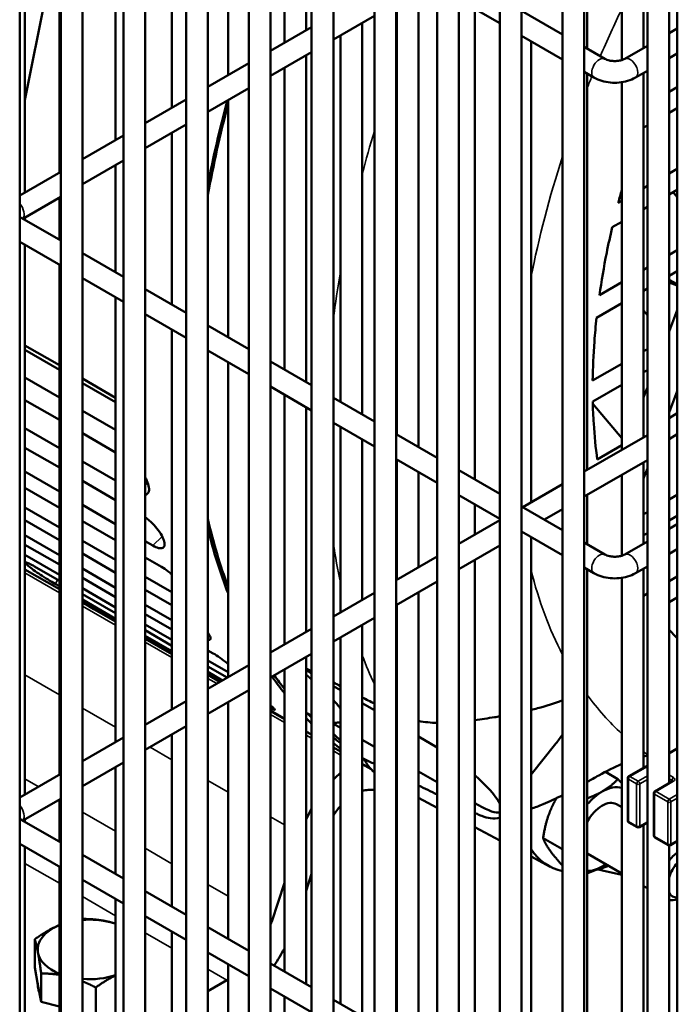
# Model space of a CAD drawing. Header units: inches. Extents: x 1 to 271, y 5 to 171.
# Tile 208 of 256: x 229.85 to 233.43, y 64.59 to 69.96. Entities that reach past the tile are written whole.
import ezdxf

# ---------------------------------------------------------------- set-up
doc = ezdxf.new("R2010")
doc.units = ezdxf.units.IN
doc.header["$LTSCALE"] = 8
doc.header["$MEASUREMENT"] = 0
doc.layers.add('Visible (ANSI)', color=7, linetype='Continuous', lineweight=50)
doc.layers.add('Visible Narrow (ANSI)', color=7, linetype='Continuous', lineweight=35)

msp = doc.modelspace()

# ---------------------------------------------------------------- linework, layer by layer
at = {"layer": 'Visible (ANSI)'}
for p, q in [((229.8478, 74.8603), (229.8478, 58.45)), ((230.0713, 74.6631), (230.0713, 58.2528)), ((230.1894, 74.6631), (230.1894, 58.2528)), ((230.4128, 74.4659), (230.4128, 58.0556)), ((230.5309, 74.4659), (230.5309, 58.0556)), ((230.7543, 74.2687), (230.7543, 57.8585)), ((230.8724, 74.2687), (230.8724, 57.8585)), ((231.0959, 74.0716), (231.0959, 57.6613)), ((231.214, 74.0716), (231.214, 57.6613)), ((231.4374, 73.8744), (231.4374, 57.4641)), ((231.5555, 73.8744), (231.5555, 57.4641)), ((231.7789, 73.6772), (231.7789, 57.2669)), ((231.897, 73.6772), (231.897, 57.2669)), ((232.1204, 73.48), (232.1204, 57.0697)), ((232.2386, 73.48), (232.2386, 57.0697)), ((232.462, 73.2828), (232.462, 56.8725)), ((232.5801, 73.2828), (232.5801, 56.8725)), ((233.4282, 73.2346), (233.4282, 56.6475)), ((232.8035, 73.0856), (232.8035, 56.6753)), ((232.9216, 73.0856), (232.9216, 56.6753)), ((233.2653, 73.0923), (233.2653, 56.682)), ((229.8757, 69.0157), (229.8757, 71.4309)), ((230.0638, 69.1243), (230.0638, 71.3223)), ((230.37, 69.3011), (230.37, 71.1455)), ((233.3834, 71.0637), (233.3834, 65.7981)), ((230.6762, 69.4779), (230.6762, 70.9687)), ((233.2442, 69.8032), (233.2442, 70.8241)), ((230.9825, 69.6547), (230.9825, 70.7919)), ((233.1261, 69.7374), (233.1261, 70.7559)), ((232.9379, 69.7993), (232.9379, 70.6473)), ((231.2887, 69.8315), (231.2887, 70.6151)), ((231.4068, 69.8997), (231.4068, 70.5469)), ((229.8757, 69.5193), (230.0638, 70.4621)), ((232.0193, 67.6295), (232.0193, 70.1169)), ((232.2386, 70.0667), (232.462, 69.9377)), ((231.9012, 67.6977), (231.9012, 70.0487)), ((232.3255, 67.4527), (232.3255, 70.0165)), ((232.5801, 70.0059), (232.8035, 69.8769)), ((231.7789, 69.9781), (231.5555, 69.8491)), ((231.4374, 69.9173), (231.214, 69.7883)), ((231.713, 67.8063), (231.713, 69.9401)), ((233.3834, 69.8836), (233.4282, 69.9095)), ((231.5949, 67.8745), (231.5949, 69.8719)), ((232.5801, 69.8696), (232.8035, 69.7406)), ((232.6317, 67.328), (232.6317, 69.8397)), ((232.9216, 69.8087), (233.0337, 69.744)), ((233.1417, 69.744), (233.2653, 69.8154)), ((231.4374, 69.7809), (231.214, 69.6519)), ((231.4068, 67.9831), (231.4068, 69.7633)), ((233.3834, 69.7472), (233.4282, 69.7731)), ((231.0959, 69.7201), (230.8724, 69.5911)), ((231.2887, 68.0513), (231.2887, 69.6951)), ((232.9216, 69.6724), (232.9746, 69.6418)), ((232.9379, 67.5048), (232.9379, 69.6629)), ((233.2007, 69.6418), (233.2653, 69.679)), ((233.2442, 67.6816), (233.2442, 69.6668)), ((231.0959, 69.5838), (230.8724, 69.4548)), ((233.1261, 67.6134), (233.1261, 69.6167)), ((233.3834, 69.5638), (233.4282, 69.5897)), ((230.7543, 69.5229), (230.5309, 69.394)), ((230.9825, 68.2281), (230.9825, 69.5183)), ((233.4282, 69.4754), (233.3834, 69.4495)), ((230.7543, 69.3866), (230.5309, 69.2576)), ((233.2653, 69.3813), (233.2442, 69.3691)), ((230.4128, 69.3258), (230.1894, 69.1968)), ((230.6762, 68.4049), (230.6762, 69.3415)), ((230.4128, 69.1894), (230.1894, 69.0604)), ((230.37, 68.5817), (230.37, 69.1647)), ((233.3834, 69.1196), (233.4282, 69.1456)), ((230.0713, 69.1286), (229.8478, 68.9996)), ((233.2442, 69.0393), (233.2653, 69.0514)), ((230.0713, 68.9922), (229.8651, 68.8732)), ((230.0638, 68.7585), (230.0638, 68.9879)), ((233.4282, 69.0312), (233.3834, 69.0053)), ((233.4053, 69.018), (233.4282, 68.9907)), ((233.107, 68.9601), (233.1261, 68.9711)), ((233.2653, 68.9371), (233.2442, 68.925)), ((229.8601, 68.8761), (230.0713, 68.7542)), ((229.8757, 68.8671), (229.8757, 68.8793)), ((233.1261, 68.8568), (233.074, 68.8267)), ((229.8478, 68.7468), (230.0713, 68.6178)), ((229.8757, 65.7368), (229.8757, 68.7307)), ((230.1894, 68.686), (230.4128, 68.557)), ((233.3834, 68.6755), (233.4282, 68.7014)), ((230.0638, 65.8454), (230.0638, 68.6221)), ((233.2442, 68.5951), (233.2653, 68.6073)), ((233.4282, 68.5871), (233.3834, 68.5612)), ((230.1894, 68.5496), (230.4128, 68.4206)), ((233.0044, 68.4567), (233.1261, 68.5269)), ((233.3834, 68.5404), (233.4282, 68.5157)), ((233.4282, 68.5084), (233.3834, 68.5259)), ((230.5309, 68.4888), (230.7543, 68.3598)), ((233.2653, 68.493), (233.2442, 68.4808)), ((230.37, 66.0222), (230.37, 68.4453)), ((233.1261, 68.4126), (232.9888, 68.3334)), ((230.5309, 68.3524), (230.7543, 68.2234)), ((233.2442, 68.3731), (233.2653, 68.348)), ((233.3834, 68.2584), (233.4282, 68.374)), ((230.8724, 68.2916), (231.0959, 68.1626)), ((230.6762, 66.199), (230.6762, 68.2685)), ((230.0638, 68.0744), (229.8757, 68.183)), ((229.8757, 68.1587), (230.0638, 68.0501)), ((230.8724, 68.1552), (231.0959, 68.0263)), ((233.2442, 68.1509), (233.2653, 68.1631)), ((230.9825, 66.3758), (230.9825, 68.0917)), ((231.214, 68.0944), (231.4374, 67.9655)), ((232.9673, 67.9911), (233.1261, 68.0827)), ((233.2653, 68.0488), (233.2442, 68.0366)), ((229.8757, 68.008), (230.0638, 67.8994)), ((230.37, 67.8976), (230.1894, 68.0019)), ((230.1894, 67.9776), (230.37, 67.8733)), ((233.1261, 67.9684), (232.9679, 67.8771)), ((233.1261, 67.9672), (233.1248, 67.9677)), ((231.214, 67.9581), (231.4374, 67.8291)), ((231.2887, 66.5526), (231.2887, 67.9149)), ((233.2442, 67.9223), (233.2514, 67.9183)), ((233.2514, 67.9183), (233.2442, 67.9212)), ((233.2442, 67.8996), (233.2514, 67.9183)), ((233.2514, 67.9183), (233.2653, 67.9539)), ((233.4282, 67.9331), (233.3834, 67.8174)), ((230.0638, 67.7765), (229.8757, 67.8851)), ((231.5555, 67.8973), (231.7789, 67.7683)), ((232.9682, 67.8649), (233.1261, 67.6769)), ((230.1894, 67.8269), (230.37, 67.7226)), ((231.4068, 66.6208), (231.4068, 67.8467)), ((233.3834, 67.7871), (233.4282, 67.813)), ((231.5555, 67.7609), (231.7789, 67.6319)), ((229.8757, 67.7318), (230.0638, 67.6232)), ((230.37, 67.5997), (230.1894, 67.704)), ((231.5949, 66.7294), (231.5949, 67.7381)), ((231.897, 67.7001), (232.1204, 67.5711)), ((233.4282, 67.6987), (233.3834, 67.6728)), ((231.713, 66.7976), (231.713, 67.6699)), ((233.2653, 67.6938), (232.9216, 67.4954)), ((230.0638, 67.517), (229.8757, 67.6256)), ((232.9926, 67.5615), (233.1261, 67.6386)), ((230.1894, 67.5507), (230.37, 67.4464)), ((231.897, 67.5637), (232.1204, 67.4347)), ((231.9012, 66.9062), (231.9012, 67.5613)), ((233.2653, 67.5574), (232.9216, 67.359)), ((233.2442, 67.103), (233.2442, 67.5452)), ((229.8757, 67.4952), (230.0638, 67.3866)), ((232.0193, 66.9744), (232.0193, 67.4931)), ((232.2386, 67.5029), (232.462, 67.3739)), ((233.2653, 67.513), (233.2498, 67.4732)), ((230.37, 67.3402), (230.1894, 67.4445)), ((232.8035, 67.4272), (232.5866, 67.302)), ((233.1261, 67.0372), (233.1261, 67.477)), ((233.2498, 67.4732), (233.2442, 67.4587)), ((230.0638, 67.298), (229.8757, 67.4066)), ((232.2386, 67.3665), (232.462, 67.2375)), ((232.9379, 67.0991), (232.9379, 67.3684)), ((233.3834, 67.3429), (233.4282, 67.3689)), ((229.8757, 67.3002), (230.0638, 67.1916)), ((230.1894, 67.3141), (230.37, 67.2098)), ((232.3255, 67.1512), (232.3255, 67.3163)), ((232.5801, 67.3057), (232.8035, 67.1767)), ((232.8035, 67.2908), (232.7047, 67.2338)), ((233.2442, 67.2626), (233.2653, 67.2748)), ((230.0638, 67.1213), (229.8757, 67.2299)), ((230.37, 67.1212), (230.1894, 67.2255)), ((232.462, 67.23), (232.2386, 67.101)), ((233.4282, 67.2545), (233.3834, 67.2286)), ((232.5801, 67.1693), (232.8035, 67.0403)), ((232.5866, 67.1656), (232.5801, 67.1618)), ((233.2653, 67.1604), (233.2442, 67.1483)), ((233.3834, 67.1834), (233.4282, 67.2093)), ((229.8757, 67.1485), (230.0638, 67.0398)), ((230.1894, 67.1191), (230.37, 67.0148)), ((230.5309, 67.1169), (230.5728, 67.0927)), ((232.6317, 64.0492), (232.6317, 67.1395)), ((232.9216, 67.1085), (233.0337, 67.0438)), ((233.1417, 67.0438), (233.2653, 67.1152)), ((230.0638, 66.9884), (229.8757, 67.0971)), ((232.462, 67.0936), (232.2386, 66.9646)), ((233.3834, 67.047), (233.4282, 67.0729)), ((229.8757, 67.0412), (230.0638, 66.9326)), ((230.37, 66.9445), (230.1894, 67.0488)), ((230.6197, 66.977), (230.5309, 67.0283)), ((232.1204, 67.0328), (231.897, 66.9038)), ((232.3255, 64.1739), (232.3255, 67.0148)), ((230.0638, 66.8542), (229.8757, 66.9628)), ((230.0638, 66.9005), (229.9289, 66.9784)), ((230.1894, 66.9673), (230.37, 66.863)), ((232.9216, 66.9721), (232.9746, 66.9415)), ((232.9379, 64.226), (232.9379, 66.9627)), ((233.2007, 66.9415), (233.2653, 66.9788)), ((233.2442, 65.8814), (233.2442, 66.9666)), ((230.37, 66.8116), (230.1894, 66.9159)), ((230.5309, 66.9219), (230.6762, 66.838)), ((232.1204, 66.8965), (231.897, 66.7675)), ((233.1261, 64.3346), (233.1261, 66.9165)), ((233.3834, 66.8988), (233.4282, 66.9247)), ((230.0403, 66.8842), (230.0638, 66.8707)), ((230.1894, 66.8601), (230.37, 66.7558)), ((230.6762, 66.7677), (230.5309, 66.8516)), ((232.0193, 64.3507), (232.0193, 66.838)), ((230.37, 66.7237), (230.1894, 66.828)), ((230.1894, 66.7982), (230.37, 66.6939)), ((230.37, 66.6814), (230.1894, 66.7857)), ((231.7789, 66.8357), (231.5555, 66.7067)), ((233.2442, 66.8184), (233.2653, 66.8306)), ((233.4282, 66.8104), (233.3834, 66.7845)), ((230.2517, 66.7462), (230.37, 66.6779)), ((230.5309, 66.7702), (230.6762, 66.6862)), ((231.9012, 64.4189), (231.9012, 66.7698)), ((230.6762, 66.6348), (230.5309, 66.7188)), ((231.7789, 66.6993), (231.5555, 66.5703)), ((230.5309, 66.6629), (230.6762, 66.579)), ((230.6762, 66.5469), (230.5309, 66.6308)), ((231.4374, 66.6385), (231.214, 66.5095)), ((231.713, 64.5275), (231.713, 66.6612)), ((230.5309, 66.601), (230.6762, 66.5171)), ((230.6762, 66.5046), (230.5309, 66.5885)), ((230.5309, 66.585), (230.6762, 66.5011)), ((231.5949, 64.5957), (231.5949, 66.593)), ((230.901, 66.5051), (230.8724, 66.5216)), ((230.8724, 66.4657), (230.9825, 66.4022)), ((231.4374, 66.5021), (231.214, 66.3731)), ((231.4068, 64.7043), (231.4068, 66.4844)), ((231.0959, 66.4413), (230.8724, 66.3123)), ((230.9775, 66.373), (230.8724, 66.4336)), ((231.2887, 64.7725), (231.2887, 66.4162)), ((231.4068, 66.4153), (231.4374, 66.3972)), ((230.8724, 66.4038), (230.9517, 66.3581)), ((230.9409, 66.3518), (230.8724, 66.3913)), ((230.8724, 66.3878), (230.9378, 66.3501)), ((231.0959, 66.3049), (230.8724, 66.1759)), ((231.5555, 66.3273), (231.5949, 66.304)), ((230.7543, 66.2441), (230.5309, 66.1151)), ((230.9825, 64.9493), (230.9825, 66.2394)), ((231.2773, 66.1576), (231.214, 66.1942)), ((231.713, 66.2341), (231.7789, 66.1951)), ((231.214, 66.1907), (231.2887, 66.1475)), ((230.7543, 66.1077), (230.5309, 65.9787)), ((231.5949, 66.0998), (231.5555, 66.122)), ((231.897, 66.1252), (231.9012, 66.1227)), ((230.4128, 66.0469), (230.1894, 65.9179)), ((230.6762, 65.1261), (230.6762, 66.0626)), ((231.7789, 65.9963), (231.713, 66.0334)), ((232.0193, 66.0528), (232.1204, 65.9929)), ((231.5949, 65.9702), (231.5555, 65.9929)), ((232.7668, 66.0137), (232.6317, 65.8456)), ((233.3834, 65.9618), (233.4282, 65.9877)), ((231.9012, 65.9276), (231.897, 65.9299)), ((230.4128, 65.9105), (230.1894, 65.7815)), ((230.37, 65.3029), (230.37, 65.8858)), ((231.7615, 65.874), (231.713, 65.902)), ((233.1643, 65.8353), (233.2653, 65.8936)), ((230.0713, 65.8497), (229.8478, 65.7207)), ((232.1204, 65.8043), (232.0193, 65.8612)), ((233.0371, 65.8596), (233.1052, 65.8203)), ((233.1581, 65.8245), (233.1581, 65.5951)), ((231.9012, 65.7788), (231.897, 65.781)), ((231.897, 65.767), (231.9012, 65.7672)), ((233.4016, 65.8086), (233.3061, 65.7535)), ((230.0713, 65.7134), (229.8651, 65.5943)), ((231.745, 65.7611), (231.7789, 65.7624)), ((232.1204, 65.6644), (232.0193, 65.7172)), ((233.2999, 65.7427), (233.2999, 65.5132)), ((230.0638, 65.4797), (230.0638, 65.709)), ((232.3452, 65.6779), (232.3255, 65.689)), ((233.1261, 65.6667), (233.0971, 65.6834)), ((229.8601, 65.5973), (230.0713, 65.4753)), ((229.8757, 65.5883), (229.8757, 65.6004)), ((232.462, 65.4862), (232.3255, 65.5574)), ((233.1643, 65.5843), (233.2092, 65.5583)), ((233.2653, 65.5835), (233.2217, 65.5583)), ((233.2442, 64.4028), (233.2442, 65.5713)), ((232.6977, 65.4979), (232.799, 65.4394)), ((233.3061, 65.5024), (233.3786, 65.4606)), ((229.8478, 65.468), (230.0713, 65.339)), ((229.8757, 62.458), (229.8757, 65.4519)), ((233.3834, 65.459), (233.3834, 58.8772)), ((233.4282, 65.482), (233.3911, 65.4606)), ((230.1894, 65.4072), (230.4128, 65.2782)), ((232.7368, 65.3429), (232.6317, 65.3977)), ((233.1261, 65.3058), (232.9408, 65.4128)), ((230.0638, 62.5666), (230.0638, 65.3433)), ((232.7998, 65.3527), (232.8035, 65.3505)), ((231.4068, 65.2114), (231.4374, 65.3047)), ((230.1894, 65.2708), (230.4128, 65.1418)), ((231.2887, 65.2549), (231.22, 65.0452)), ((233.2653, 65.2255), (233.2442, 65.2377)), ((230.5309, 65.21), (230.7543, 65.081)), ((230.37, 62.7434), (230.37, 65.1665)), ((230.5309, 65.0736), (230.7543, 64.9446)), ((230.8724, 65.0128), (231.0959, 64.8838)), ((230.6762, 62.9202), (230.6762, 64.9897)), ((229.9299, 64.7929), (229.9299, 64.9475)), ((230.8724, 64.8764), (231.0959, 64.7474)), ((230.9825, 63.097), (230.9825, 64.8129)), ((231.214, 64.8156), (231.4374, 64.6866)), ((229.9299, 64.7929), (229.9473, 64.6996)), ((229.9648, 64.6064), (229.9648, 64.7611)), ((229.9457, 64.701), (229.9457, 64.7083)), ((229.9473, 64.6996), (229.9648, 64.6064)), ((230.9765, 64.7255), (230.8724, 64.6654)), ((230.2619, 64.5306), (230.2619, 64.6853)), ((231.214, 64.6792), (231.4374, 64.5502)), ((229.9648, 64.6064), (230.0638, 64.5812)), ((231.2887, 63.2738), (231.2887, 64.6361)), ((231.5555, 64.6184), (231.7789, 64.4894))]:
    msp.add_line(p, q, dxfattribs=at)
for centre, start, end in [((233.1706, 65.8245), 120, 180), ((233.3124, 65.7427), 120, 180), ((233.1706, 65.5951), 180, 240), ((233.2155, 65.5692), 240, 300), ((233.3124, 65.5132), 180, 240), ((233.3848, 65.4714), 240, 300)]:
    msp.add_arc(centre, 0.0125, start, end, dxfattribs=at)
for centre, major_axis, ratio, start_param, end_param in [((235.3535, 69.3271), (-1.6875, -2.9228), 0.57735, 4.897089, 4.898156), ((234.1585, 70.0171), (-2.3933, -4.1452), 0.57735, 5.149198, 5.255949), ((234.1585, 70.0171), (-2.3856, -4.1321), 0.57735, 5.153683, 5.269229), ((235.3535, 69.3271), (-1.6875, -2.9228), 0.57735, 5.130657, 5.153547), ((235.3535, 69.3271), (-1.6875, -2.9228), 0.57735, 5.197285, 5.2435), ((235.3535, 69.3271), (-1.6875, -2.9228), 0.57735, 5.2435, 5.320565), ((235.3535, 69.3271), (-1.6875, -2.9228), 0.57735, 5.362561, 5.407293), ((235.3535, 69.3271), (-1.6875, -2.9228), 0.57735, 5.407293, 5.482675), ((235.3535, 69.3271), (-1.6875, -2.9228), 0.57735, 5.524161, 5.568661), ((235.3535, 69.3271), (-1.6875, -2.9228), 0.57735, 5.568661, 5.644386), ((234.1585, 70.0171), (-2.3856, -4.1321), 0.57735, 5.726346, 5.841891), ((234.1585, 70.0171), (-2.3932, -4.1452), 0.57735, 5.739625, 5.85065), ((235.3535, 69.3271), (-1.6875, -2.9228), 0.57735, 6.097418, 6.129971), ((234.1585, 70.0171), (-2.3932, -4.1452), 0.57735, 6.018388, 6.056554), ((234.1585, 70.0171), (-2.3856, -4.1321), 0.57735, 6.020217, 6.051435), ((366.222, -66.8716), (280.346, -177.4638), 0.146398, 2.162411, 2.162534), ((234.1585, 70.0171), (-2.3932, -4.1452), 0.57735, 6.119275, 6.134628), ((234.1585, 70.0171), (-2.3813, -4.1246), 0.57735, 6.116135, 6.127825), ((232.2841, 66.7812), (0.6203, 0.4225), 0.808557, 3.630584, 3.637525), ((232.2841, 66.7812), (0.6203, 0.4225), 0.808557, 3.825601, 3.975715), ((234.2363, 69.9721), (-2.3828, -4.1271), 0.57735, 6.14867, 6.167745), ((234.1585, 70.0171), (-2.3813, -4.1246), 0.57735, 6.185132, 6.203383), ((234.1585, 70.0171), (-2.3932, -4.1452), 0.57735, 6.19118, 6.209213), ((234.2363, 69.9721), (-2.3828, -4.1271), 0.57735, 6.222338, 6.225802), ((234.1585, 70.0171), (-2.3813, -4.1246), 0.57735, 6.255872, 6.2609), ((232.2675, 66.5622), (-0.4323, -0.7487), 0.57735, 5.961524, 6.142461), ((234.1585, 70.0171), (-2.3932, -4.1452), 0.57735, 6.261121, 6.281605), ((231.6703, 65.533), (-0.2296, -0.3977), 0.57735, 4.161267, 4.288378), ((232.228, 65.8382), (0.2416, -0.1942), 0.211325, 0.470188, 1.329915), ((233.019, 65.5481), (0.125, 0.2165), 0.57735, 0.134575, 0.785398), ((231.6703, 65.533), (0.125, 0.2165), 0.57735, 0.349066, 0.541239), ((233.019, 65.5481), (0.125, 0.2165), 0.57735, 0.785398, 1.261491), ((231.6703, 65.533), (-0.2296, -0.3977), 0.57735, 4.726939, 4.873687), ((231.6703, 65.533), (0.125, 0.2165), 0.57735, 1.225898, 1.492247), ((232.228, 65.8382), (0.2416, -0.1942), 0.211325, 5.37921, 6.149531), ((233.019, 65.5481), (0.0781, 0.1353), 0.57735, 0, 1.608554), ((233.1373, 66.06), (-0.4108, -0.7115), 0.57735, 6.012881, 6.456564), ((233.019, 65.5481), (-0.0781, -0.1353), 0.57735, 6.245427, 6.283185), ((233.4439, 65.3027), (0.0781, 0.1353), 0.57735, 0.927895, 1.365608), ((233.019, 65.5481), (-0.125, -0.2165), 0.57735, 0.309306, 0.785398), ((233.1373, 66.06), (-0.4108, -0.7115), 0.57735, 0.506498, 0.640466), ((233.019, 65.5481), (-0.125, -0.2165), 0.57735, 0.785398, 0.895665), ((233.4651, 65.2905), (0.0631, 0.1093), 0.57735, 1.211566, 1.943612), ((233.4651, 65.2905), (-0.0631, -0.1093), 0.57735, 5.91037, 6.642415), ((233.4439, 65.3027), (-0.0781, -0.1353), 0.57735, 0.205188, 0.642902), ((230.227, 64.8923), (-0.2813, 0), 0.57735, 5.343583, 6.390781), ((230.227, 64.8923), (-0.2813, 0), 0.57735, 5.331329, 5.343583), ((230.227, 64.8923), (-0.2813, 0), 0.57735, 4.296386, 4.846547), ((230.227, 64.8923), (-0.2813, 0), 0.57735, 4.17901, 4.296386), ((230.9765, 65.0358), (-0.19, -0.3291), 0.57735, 1.869016, 1.919862), ((230.227, 64.8923), (-0.2813, 0), 0.57735, 0.107595, 0.951856), ((230.9765, 65.0358), (0.2946, 0.5103), 0.57735, 4.589957, 4.773979), ((230.227, 64.8923), (0.2813, 0), 0.57735, 4.578231, 5.245768), ((230.227, 64.701), (-0.2813, 0), 0.57735, 0, 0.253517), ((230.9765, 65.0358), (-0.19, -0.3291), 0.57735, 0.785398, 0.807532)]:
    msp.add_ellipse(centre, major_axis=major_axis, ratio=ratio, start_param=start_param, end_param=end_param, dxfattribs=at)
for points, knots in [([(233.0337, 69.744), (233.0364, 69.7425), (233.0399, 69.7408), (233.0483, 69.7376), (233.0534, 69.7361), (233.0649, 69.7337), (233.0713, 69.7328), (233.0848, 69.7319), (233.0919, 69.7319), (233.1055, 69.7329), (233.1121, 69.7339), (233.124, 69.7367), (233.1292, 69.7383), (233.1368, 69.7414), (233.1395, 69.7428), (233.1417, 69.744)], [1.570796, 1.570796, 1.570796, 1.570796, 1.77752, 1.77752, 2.000981, 2.000981, 2.240036, 2.240036, 2.48801, 2.48801, 2.735675, 2.735675, 2.973339, 2.973339, 3.141593, 3.141593, 3.141593, 3.141593]), ([(232.9746, 69.6418), (232.988, 69.634), (233.0024, 69.6281), (233.0324, 69.6193), (233.048, 69.6164), (233.0797, 69.6135), (233.0957, 69.6135), (233.1274, 69.6164), (233.143, 69.6193), (233.173, 69.6281), (233.1873, 69.634), (233.2007, 69.6418)], [1.570796, 1.570796, 1.570796, 1.570796, 1.884956, 1.884956, 2.199115, 2.199115, 2.513274, 2.513274, 2.827433, 2.827433, 3.141593, 3.141593, 3.141593, 3.141593]), ([(229.8529, 68.8815), (229.8529, 68.8815), (229.853, 68.8814), (229.8535, 68.8808), (229.8546, 68.8797), (229.8575, 68.8777), (229.8587, 68.8769), (229.8601, 68.8761)], [1.1903078, 1.1903078, 1.1903078, 1.1903078, 1.2602497, 1.2602497, 1.4666998, 1.4666998, 1.5707963, 1.5707963, 1.5707963, 1.5707963]), ([(230.5309, 67.3682), (230.5337, 67.3687), (230.5363, 67.3696), (230.5445, 67.3739), (230.5489, 67.3798), (230.5528, 67.3961), (230.5524, 67.4065), (230.5474, 67.4287), (230.5426, 67.4418), (230.5342, 67.4584), (230.5326, 67.4614), (230.5309, 67.4644)], [-1.7193344, -1.7193344, -1.7193344, -1.7193344, -1.674454, -1.674454, -1.5548501, -1.5548501, -1.4352463, -1.4352463, -1.3156424, -1.3156424, -1.2889958, -1.2889958, -1.2889958, -1.2889958]), ([(230.5728, 67.0927), (230.5839, 67.0863), (230.595, 67.0814), (230.6138, 67.0769), (230.6214, 67.0773), (230.632, 67.0824), (230.6355, 67.0874), (230.6376, 67.102), (230.636, 67.1115), (230.6291, 67.1319), (230.6233, 67.1441), (230.6077, 67.1695), (230.5979, 67.1827), (230.5776, 67.2064), (230.5657, 67.2185), (230.546, 67.2356), (230.5383, 67.2415), (230.5309, 67.2466)], [-1.9136617, -1.9136617, -1.9136617, -1.9136617, -1.7940579, -1.7940579, -1.674454, -1.674454, -1.5548501, -1.5548501, -1.4352463, -1.4352463, -1.3156424, -1.3156424, -1.1960386, -1.1960386, -1.0764347, -1.0764347, -1.0021999, -1.0021999, -1.0021999, -1.0021999]), ([(229.9289, 66.9784), (229.9178, 66.9848), (229.9073, 66.9904), (229.8911, 66.9979), (229.8853, 66.9998), (229.8793, 67.0002), (229.8786, 66.9986), (229.8831, 66.992), (229.8883, 66.9869), (229.9023, 66.9751), (229.9121, 66.9676), (229.935, 66.951), (229.9482, 66.942), (229.974, 66.9249), (229.9883, 66.9157), (230.016, 66.8986), (230.0292, 66.8906), (230.0403, 66.8842)], [-0.9568309, -0.9568309, -0.9568309, -0.9568309, -0.837227, -0.837227, -0.7176231, -0.7176231, -0.5980193, -0.5980193, -0.4784154, -0.4784154, -0.3588116, -0.3588116, -0.2392077, -0.2392077, -0.1196039, -0.1196039, 0, 0, 0, 0]), ([(233.0337, 67.0438), (233.0364, 67.0423), (233.0399, 67.0406), (233.0483, 67.0374), (233.0534, 67.0359), (233.0649, 67.0334), (233.0713, 67.0325), (233.0848, 67.0316), (233.0919, 67.0317), (233.1055, 67.0327), (233.1121, 67.0337), (233.124, 67.0364), (233.1292, 67.0381), (233.1368, 67.0412), (233.1395, 67.0426), (233.1417, 67.0438)], [1.570796, 1.570796, 1.570796, 1.570796, 1.77752, 1.77752, 2.000981, 2.000981, 2.240036, 2.240036, 2.48801, 2.48801, 2.735675, 2.735675, 2.973339, 2.973339, 3.141593, 3.141593, 3.141593, 3.141593]), ([(230.6762, 66.9342), (230.6697, 66.9403), (230.6629, 66.9462), (230.6435, 66.9619), (230.6308, 66.9706), (230.6197, 66.977)], [-1.1415074, -1.1415074, -1.1415074, -1.1415074, -1.0764347, -1.0764347, -0.9568309, -0.9568309, -0.9568309, -0.9568309]), ([(232.9746, 66.9415), (232.988, 66.9338), (233.0024, 66.9279), (233.0324, 66.9191), (233.048, 66.9162), (233.0797, 66.9133), (233.0957, 66.9133), (233.1274, 66.9162), (233.143, 66.9191), (233.173, 66.9279), (233.1873, 66.9338), (233.2007, 66.9415)], [1.570796, 1.570796, 1.570796, 1.570796, 1.884956, 1.884956, 2.199115, 2.199115, 2.513274, 2.513274, 2.827433, 2.827433, 3.141593, 3.141593, 3.141593, 3.141593]), ([(230.1894, 66.7819), (230.1972, 66.7774), (230.2053, 66.7728), (230.2272, 66.7603), (230.2406, 66.7526), (230.2517, 66.7462)], [-0.1857983, -0.1857983, -0.1857983, -0.1857983, -0.1196039, -0.1196039, 0, 0, 0, 0]), ([(230.8724, 66.5786), (230.8764, 66.5779), (230.8797, 66.5778), (230.886, 66.5796), (230.8879, 66.5828), (230.8863, 66.5934), (230.8828, 66.6008), (230.876, 66.6113), (230.8743, 66.6137), (230.8724, 66.6163)], [-1.7450762, -1.7450762, -1.7450762, -1.7450762, -1.674454, -1.674454, -1.5548501, -1.5548501, -1.4352463, -1.4352463, -1.401606, -1.401606, -1.401606, -1.401606]), ([(230.9825, 66.4478), (230.9808, 66.4491), (230.9791, 66.4505), (230.9653, 66.4616), (230.9517, 66.4718), (230.9251, 66.4904), (230.9121, 66.4987), (230.901, 66.5051)], [-1.2127293, -1.2127293, -1.2127293, -1.2127293, -1.1960386, -1.1960386, -1.0764347, -1.0764347, -0.9568309, -0.9568309, -0.9568309, -0.9568309]), ([(232.8035, 66.2494), (232.7605, 66.2331), (232.715, 66.2186), (232.6556, 66.2025), (232.6437, 66.1994), (232.6317, 66.1965)], [0.3940692, 0.3940692, 0.3940692, 0.3940692, 0.8004255, 0.8004255, 0.9028829, 0.9028829, 0.9028829, 0.9028829]), ([(231.214, 66.2072), (231.2157, 66.2063), (231.2173, 66.2055), (231.2268, 66.2007), (231.2323, 66.1984), (231.2379, 66.1973), (231.2383, 66.1985), (231.2335, 66.2046), (231.2282, 66.2096), (231.219, 66.2173), (231.2166, 66.2193), (231.2139, 66.2215)], [-1.8172166, -1.8172166, -1.8172166, -1.8172166, -1.7940579, -1.7940579, -1.674454, -1.674454, -1.5548501, -1.5548501, -1.4352463, -1.4352463, -1.3982466, -1.3982466, -1.3982466, -1.3982466]), ([(232.462, 66.1618), (232.4523, 66.1602), (232.4427, 66.1587), (232.3972, 66.1516), (232.3611, 66.1466), (232.3255, 66.142)], [1.3933987, 1.3933987, 1.3933987, 1.3933987, 1.4789959, 1.4789959, 1.7993568, 1.7993568, 1.7993568, 1.7993568]), ([(231.4374, 66.0613), (231.4344, 66.0631), (231.4307, 66.0653), (231.4212, 66.071), (231.4145, 66.0751), (231.4068, 66.0798)], [-1.498735, -1.498735, -1.498735, -1.498735, -1.4352463, -1.4352463, -1.351703, -1.351703, -1.351703, -1.351703]), ([(232.7668, 66.0137), (232.7731, 66.0215), (232.7794, 66.0296), (232.7917, 66.0463), (232.7977, 66.0547), (232.8035, 66.0633)], [6.3865344, 6.3865344, 6.3865344, 6.3865344, 6.4729828, 6.4729828, 6.55912, 6.55912, 6.55912, 6.55912]), ([(233.2653, 65.9476), (233.2592, 65.9469), (233.253, 65.9459), (233.2459, 65.9446), (233.245, 65.9444), (233.2442, 65.9442)], [11.72496027, 11.72496027, 11.72496027, 11.72496027, 11.79564855, 11.79564855, 11.80539406, 11.80539406, 11.80539406, 11.80539406]), ([(233.1261, 65.9039), (233.0859, 65.8858), (233.044, 65.8637), (232.9795, 65.8283), (232.9587, 65.8167), (232.9379, 65.8052)], [12.2168705, 12.2168705, 12.2168705, 12.2168705, 12.6076732, 12.6076732, 12.7924572, 12.7924572, 12.7924572, 12.7924572]), ([(233.4016, 65.8086), (233.402, 65.8089), (233.4024, 65.8091), (233.4028, 65.8095), (233.403, 65.8096), (233.4031, 65.8097), (233.4031, 65.8097), (233.4031, 65.8097)], [3.1415927, 3.1415927, 3.1415927, 3.1415927, 3.2986723, 3.2986723, 3.4557519, 3.4557519, 3.5220812, 3.5220812, 3.5220812, 3.5220812]), ([(232.8035, 65.7327), (232.7673, 65.7142), (232.7318, 65.6974), (232.6749, 65.6736), (232.6531, 65.6653), (232.6317, 65.6582)], [13.1913688, 13.1913688, 13.1913688, 13.1913688, 13.5194317, 13.5194317, 13.7297713, 13.7297713, 13.7297713, 13.7297713]), ([(232.3381, 65.6302), (232.3467, 65.626), (232.3551, 65.6223), (232.3805, 65.6126), (232.3962, 65.6087), (232.4284, 65.6046), (232.4452, 65.6052), (232.462, 65.6086)], [-8.4533236, -8.4533236, -8.4533236, -8.4533236, -8.3591399, -8.3591399, -8.1587927, -8.1587927, -7.916873, -7.916873, -7.916873, -7.916873]), ([(229.8529, 65.6027), (229.8529, 65.6027), (229.853, 65.6026), (229.8535, 65.602), (229.8546, 65.6009), (229.8575, 65.5988), (229.8587, 65.5981), (229.8601, 65.5973)], [1.1903078, 1.1903078, 1.1903078, 1.1903078, 1.2602497, 1.2602497, 1.4666998, 1.4666998, 1.5707963, 1.5707963, 1.5707963, 1.5707963]), ([(233.1261, 65.2994), (233.126, 65.2994), (233.126, 65.2994), (233.0827, 65.3077), (233.0397, 65.3172), (232.9971, 65.3281)], [3.72897943, 3.72897943, 3.72897943, 3.72897943, 3.72900782, 3.72900782, 3.76584008, 3.76584008, 3.76584008, 3.76584008])]:
    msp.add_open_spline(points, degree=3, knots=knots, dxfattribs=at)
for points in [[(231.4374, 66.4078), (231.4272, 66.4131), (231.417, 66.4184), (231.4068, 66.4236)], [(231.5949, 66.3264), (231.5818, 66.3332), (231.5686, 66.34), (231.5555, 66.3468)], [(231.7789, 66.2313), (231.757, 66.2427), (231.735, 66.254), (231.713, 66.2654)], [(231.2887, 66.151), (231.2847, 66.1533), (231.2809, 66.1555), (231.2773, 66.1576)], [(231.4068, 66.0793), (231.4137, 66.0753), (231.4201, 66.0716), (231.4256, 66.0684)], [(231.7208, 65.9308), (231.7401, 65.9214), (231.7595, 65.912), (231.7789, 65.9025)], [(231.8971, 65.845), (231.8984, 65.8443), (231.8998, 65.8437), (231.9012, 65.843)], [(232.0193, 65.7855), (232.053, 65.7691), (232.0867, 65.7527), (232.1205, 65.7362)], [(232.3255, 65.6363), (232.3297, 65.6343), (232.3339, 65.6322), (232.3381, 65.6302)]]:
    msp.add_open_spline(points, degree=3, dxfattribs=at)
for points, weights in [([(231.4068, 66.3896), (231.4227, 66.3761), (231.4374, 66.3632)], [1.00213757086, 1.00222148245, 1.0022959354]), ([(231.5555, 66.2506), (231.5804, 66.2235), (231.5949, 66.2024)], [1.00280902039, 1.00288583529, 1.00288178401]), ([(231.5949, 66.1306), (231.5804, 66.1262), (231.5555, 66.1278)], [1.00221679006, 1.0019850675, 1.00167262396]), ([(233.019, 65.7522), (233.0663, 65.7796), (233.1052, 65.8203)], [1.787633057, 1.787633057, 1.65928677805]), ([(233.1052, 65.8203), (233.1164, 65.8078), (233.1261, 65.7966)], [1.65928677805, 1.69073866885, 1.71448311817]), ([(232.7709, 65.7164), (232.7483, 65.6781), (232.7329, 65.6385)], [1.73376205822, 1.787633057, 1.787633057]), ([(232.9379, 65.715), (232.984, 65.7321), (233.019, 65.7522)], [1.71779915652, 1.787633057, 1.787633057]), ([(232.7329, 65.6385), (232.7092, 65.5775), (232.6977, 65.4979)], [1.787633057, 1.787633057, 1.65928677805]), ([(232.6977, 65.4979), (232.7092, 65.4681), (232.7329, 65.4344)], [1.65928677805, 1.787633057, 1.787633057]), ([(232.799, 65.4394), (232.8013, 65.4426), (232.8035, 65.4458)], [1.65928677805, 1.66556769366, 1.67154123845]), ([(232.7329, 65.4344), (232.7566, 65.4007), (232.7998, 65.3527)], [1.787633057, 1.787633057, 1.65928677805]), ([(232.8035, 65.4344), (232.8013, 65.4368), (232.799, 65.4394)], [1.67154123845, 1.66556769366, 1.65928677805]), ([(233.019, 65.344), (232.984, 65.3238), (232.9379, 65.3068)], [1.787633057, 1.787633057, 1.71779915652]), ([(233.0388, 65.3562), (233.0292, 65.3499), (233.019, 65.344)], [1.78164765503, 1.787633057, 1.787633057]), ([(229.9299, 64.9475), (230.0001, 64.9977), (230.061, 65.0234)], [1.03882380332, 1.05791167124, 1]), ([(230.061, 65.0234), (230.0624, 65.024), (230.0638, 65.0246)], [1, 1.00125886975, 1.00248135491]), ([(230.1894, 65.0578), (230.1907, 65.058), (230.1921, 65.0582)], [1.03952945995, 1.03919086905, 1.03882380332]), ([(230.1921, 65.0582), (230.2717, 65.0584), (230.3407, 65.0408)], [1.03882380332, 1.05791167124, 1]), ([(230.3407, 65.0408), (230.3553, 65.0371), (230.37, 65.0325)], [1, 1.01175059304, 1.02033106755]), ([(229.9473, 64.8748), (229.9392, 64.9181), (229.9299, 64.9475)], [1, 1.05791167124, 1.03882380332]), ([(229.9648, 64.7611), (229.9554, 64.8316), (229.9473, 64.8748)], [1.03882380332, 1.05791167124, 1]), ([(230.0638, 64.7539), (230.0174, 64.7612), (229.9648, 64.7611)], [1.03067535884, 1.05136245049, 1.03882380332]), ([(230.37, 64.7508), (230.3197, 64.7266), (230.2619, 64.6853)], [1.01833767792, 1.05447926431, 1.03882380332]), ([(230.2619, 64.6853), (230.2238, 64.7048), (230.1894, 64.7187)], [1.03882380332, 1.04787211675, 1.03961794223])]:
    msp.add_rational_spline(points, weights, degree=2, dxfattribs=at)
at = {"layer": 'Visible Narrow (ANSI)'}
for p, q in [((230.5309, 67.4224), (230.5449, 67.4342)), ((230.5728, 67.0927), (230.624, 67.1416)), ((229.8757, 67.09), (229.8793, 67.0949)), ((229.8757, 66.944), (230.0638, 66.8354)), ((230.0403, 66.8842), (230.0546, 66.9058)), ((230.1894, 66.7629), (230.37, 66.6586)), ((230.2517, 66.7462), (230.2533, 66.7488)), ((230.5309, 66.5657), (230.6762, 66.4818)), ((229.8757, 66.3878), (230.0638, 66.2791)), ((230.8724, 66.3686), (230.9212, 66.3404)), ((230.1894, 66.2066), (230.37, 66.1023)), ((231.214, 66.1714), (231.2887, 66.1282)), ((231.4068, 66.06), (231.4374, 66.0424)), ((230.5575, 65.9941), (230.6762, 65.9255)), ((233.3834, 65.9576), (233.4282, 65.9835)), ((231.5555, 65.9742), (231.5949, 65.9514)), ((233.1706, 65.8347), (233.2653, 65.8894)), ((229.8757, 65.8214), (229.9489, 65.7791)), ((233.1618, 65.8194), (233.2067, 65.7935)), ((233.1618, 65.59), (233.1618, 65.8194)), ((233.2155, 65.8088), (233.1706, 65.8347)), ((233.2653, 65.8375), (233.2155, 65.8088)), ((233.4078, 65.8284), (233.3834, 65.8425)), ((233.3834, 65.8221), (233.399, 65.8131)), ((230.8724, 65.8123), (230.9825, 65.7487)), ((233.2067, 65.7935), (233.2067, 65.5641)), ((233.2243, 65.7935), (233.2653, 65.8171)), ((233.2243, 65.5641), (233.2243, 65.7935)), ((233.3124, 65.7529), (233.4078, 65.808)), ((233.399, 65.8131), (233.399, 65.8071)), ((233.3035, 65.7376), (233.376, 65.6957)), ((233.3035, 65.5081), (233.3035, 65.7376)), ((233.3848, 65.711), (233.3124, 65.7529)), ((233.4282, 65.7361), (233.3848, 65.711)), ((233.3937, 65.6957), (233.4282, 65.7157)), ((233.376, 65.6957), (233.376, 65.4663)), ((233.3937, 65.4663), (233.3937, 65.6957)), ((230.1894, 65.6403), (230.37, 65.536)), ((231.214, 65.6151), (231.2887, 65.5719)), ((233.2067, 65.5641), (233.1618, 65.59)), ((233.2653, 65.5877), (233.2243, 65.5641)), ((233.376, 65.4663), (233.3035, 65.5081)), ((230.5309, 65.4431), (230.6762, 65.3592)), ((233.4282, 65.4862), (233.3937, 65.4663)), ((229.8757, 65.3611), (230.0638, 65.2525)), ((230.8724, 65.2459), (230.9825, 65.1824)), ((230.1894, 65.18), (230.37, 65.0757)), ((231.214, 65.0488), (231.22, 65.0452)), ((230.5309, 64.9828), (230.6762, 64.8989)), ((230.8724, 64.7856), (230.9765, 64.7255))]:
    msp.add_line(p, q, dxfattribs=at)
for centre, major_axis, start_param, end_param in [((235.3535, 69.3271), (1.9855, 3.439), 1.701567, 1.773347), ((233.0042, 69.6929), (-0.0295, -0.0511), 3.141593, 6.283185), ((233.1712, 69.6929), (0.0295, -0.0511), 0, 3.141593), ((234.8509, 69.6173), (2.36, 4.0876), 1.869374, 1.872023), ((235.3535, 69.3271), (1.9855, 3.439), 1.80381, 1.821197), ((234.8509, 69.6173), (2.36, 4.0876), 1.954627, 2.008584), ((235.3535, 69.3271), (1.9855, 3.439), 1.92423, 2.107881), ((229.8305, 68.9214), (0.0295, -0.0511), 0.159548, 1.929116), ((229.8305, 68.825), (0.0295, 0.0511), 0, 0.35832), ((234.8509, 69.6173), (2.36, 4.0876), 2.134735, 2.197231), ((234.8509, 69.6173), (2.36, 4.0876), 2.515158, 2.577654), ((233.1712, 66.9927), (0.0295, -0.0511), 0, 3.141593), ((233.0042, 66.9927), (-0.0295, -0.0511), 3.141593, 6.283185), ((235.3535, 69.3271), (-1.9855, -3.439), 5.746101, 5.929752), ((234.8509, 69.6173), (-2.36, -4.0876), 5.845398, 5.899355), ((235.3535, 69.3271), (-1.9855, -3.439), 6.032785, 6.152415), ((235.3535, 69.3271), (-1.9855, -3.439), 6.218688, 6.229991), ((233.1706, 65.8245), (-0.0125, 0), 0, 0.785398), ((233.1706, 65.8245), (0.0063, 0.0108), 0.785398, 2.356194), ((233.1706, 65.8245), (-0.0062, 0.0108), 5.497787, 6.283185), ((233.4078, 65.8182), (0.0063, 0.0108), 0.785398, 2.356194), ((233.3901, 65.8182), (0.025, 0), 5.497787, 7.068583), ((233.2155, 65.7986), (-0.0062, -0.0108), 3.926991, 5.497787), ((233.2155, 65.7986), (0.0125, 0), 3.926991, 5.497787), ((233.2155, 65.7986), (-0.0063, 0.0108), 3.926991, 5.497787), ((233.3901, 65.808), (0.0125, 0), 0.167906, 0.785398), ((233.4078, 65.7978), (-0.0062, 0.0108), 5.497787, 6.283185), ((233.3124, 65.7427), (-0.0125, 0), 0, 0.785398), ((233.3124, 65.7427), (0.0063, 0.0108), 0.785398, 2.356194), ((233.3124, 65.7427), (-0.0062, 0.0108), 5.497787, 6.283185), ((233.3848, 65.7008), (-0.0062, -0.0108), 3.926991, 5.497787), ((233.3848, 65.7008), (-0.0063, 0.0108), 3.926991, 5.497787), ((229.8305, 65.6426), (0.0295, -0.0511), 0.159548, 1.929116), ((233.3848, 65.7008), (0.0125, 0), 3.926991, 5.497787), ((234.8509, 69.6173), (-2.36, -4.0876), 6.210358, 6.216114), ((229.8305, 65.5461), (0.0295, 0.0511), 0, 0.35832), ((233.1706, 65.5951), (-0.0125, 0), 0, 0.785398), ((233.1706, 65.5951), (-0.0063, -0.0108), 5.497787, 6.283185), ((233.2155, 65.5692), (-0.0063, -0.0108), 5.497787, 6.283185), ((233.2155, 65.5692), (-0.0125, 0), 0.785398, 2.356194), ((233.2155, 65.5692), (0.0063, -0.0108), 0, 0.785398), ((233.3124, 65.5132), (-0.0125, 0), 0, 0.785398), ((233.3124, 65.5132), (-0.0062, -0.0108), 5.497787, 6.283185), ((233.3848, 65.4714), (-0.0063, -0.0108), 5.497787, 6.283185), ((233.3848, 65.4714), (-0.0125, 0), 0.785398, 2.356194), ((233.3848, 65.4714), (0.0063, -0.0108), 0, 0.785398)]:
    msp.add_ellipse(centre, major_axis=major_axis, ratio=0.57735, start_param=start_param, end_param=end_param, dxfattribs=at)

doc.saveas('drawing.dxf')
